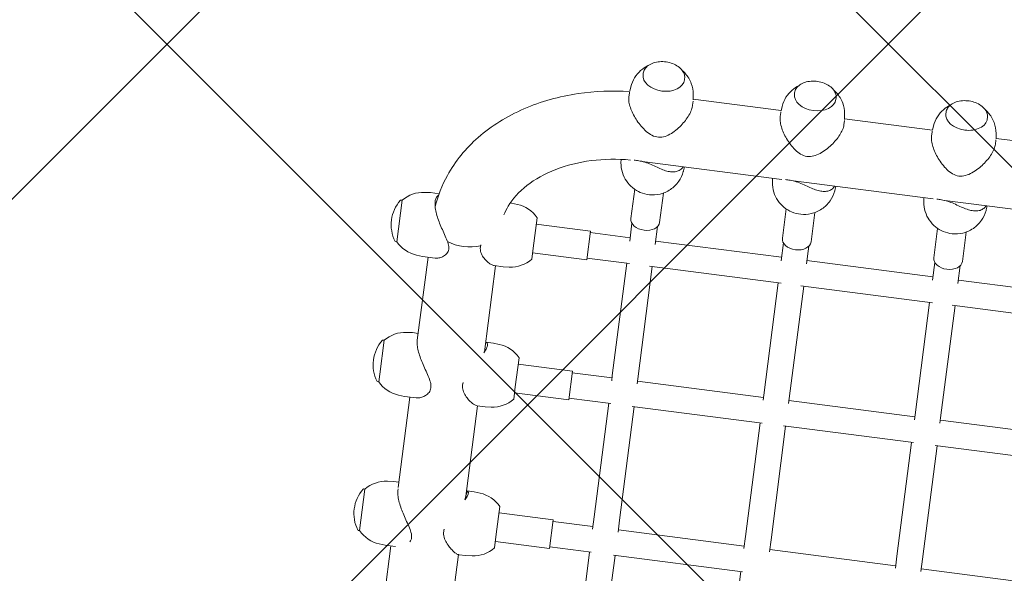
# Model space of a CAD drawing. Header units: metres. Extents: x 5515420 to 5516573, y 5683131 to 5683463.
# Tile 31 of 94: x 5516083.391 to 5516084.004, y 5683296.42 to 5683296.764. Entities that reach past the tile are written whole.
import ezdxf

# ---------------------------------------------------------------- set-up
doc = ezdxf.new("R2010")
doc.units = ezdxf.units.M
doc.layers.get('0').update_dxf_attribs({"linetype": 'CONTINUOUS', "lineweight": 18, "true_color": 0x000000})
doc.layers.add('A-Nawierzchnie', color=41, linetype='CONTINUOUS')
doc.layers.add('A-Plac-Zabaw', color=81, linetype='CONTINUOUS')
doc.layers.get('0').off()

# ---------------------------------------------------------------- blocks, each defined once
blk = doc.blocks.new('A$C615C02F7')
at = {"lineweight": 0}
for p, q in [((1274.941154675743, 307.7746992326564), (1274.941154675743, 307.6853169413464)), ((1277.541154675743, 307.685316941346), (1274.941154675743, 307.685316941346)), ((1277.541154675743, 307.7746992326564), (1277.541154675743, 307.6853169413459)), ((1284.277240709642, 307.7746992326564), (1284.277240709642, 307.6853169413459)), ((1284.757330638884, 307.685316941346), (1284.277240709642, 307.685316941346)), ((1286.877240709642, 307.685316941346), (1284.757330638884, 307.685316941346)), ((1286.877240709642, 307.7746992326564), (1286.877240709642, 307.6853169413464)), ((1293.062632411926, 307.7746992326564), (1293.062632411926, 307.6853169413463)), ((1295.662632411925, 307.685316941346), (1293.062632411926, 307.685316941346)), ((1295.662632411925, 307.7746992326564), (1295.662632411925, 307.6853169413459)), ((1274.274092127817, 306.3617937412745), (1274.241154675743, 305.985316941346)), ((1274.241154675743, 305.3311175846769), (1274.241154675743, 305.985316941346)), ((1278.208217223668, 306.3617937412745), (1278.241154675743, 305.985316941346)), ((1278.241154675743, 305.635316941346), (1278.241154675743, 305.985316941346)), ((1283.610178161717, 306.3617937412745), (1283.577240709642, 305.985316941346)), ((1283.577240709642, 305.248478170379), (1283.577240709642, 305.985316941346)), ((1287.544303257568, 306.3617937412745), (1287.577240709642, 305.985316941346)), ((1287.577240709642, 305.635316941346), (1287.577240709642, 305.985316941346)), ((1292.395569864, 306.3617937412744), (1292.362632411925, 305.9853169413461)), ((1292.362632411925, 305.1865380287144), (1292.362632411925, 305.985316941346)), ((1296.329694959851, 306.3617937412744), (1296.362632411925, 305.9853169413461)), ((1296.362632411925, 305.4573247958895), (1296.362632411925, 305.985316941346)), ((1274.241154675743, 305.6353169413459), (1268.153063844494, 305.6353169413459)), ((1283.577240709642, 305.6353169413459), (1277.901540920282, 305.6353169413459)), ((1292.362632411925, 305.6353169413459), (1287.145852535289, 305.6353169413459)), ((1292.362632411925, 301.4769455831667), (1292.362632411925, 300.9153169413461)), ((1268.004050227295, 301.3953169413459), (1274.243241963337, 301.3953169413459)), ((1274.241154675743, 301.3668652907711), (1274.241154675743, 300.9153169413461)), ((1274.274092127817, 300.5388401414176), (1274.241154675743, 300.9153169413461)), ((1277.735336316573, 301.3953169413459), (1283.577240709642, 301.3953169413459)), ((1278.208217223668, 300.5388401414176), (1278.241154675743, 300.9153169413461)), ((1278.241154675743, 301.3668652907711), (1278.241154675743, 300.9153169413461)), ((1283.577240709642, 301.4173151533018), (1283.577240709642, 300.9153169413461)), ((1283.610178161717, 300.5388401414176), (1283.577240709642, 300.9153169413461)), ((1286.963464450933, 301.3953169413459), (1292.362632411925, 301.3953169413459)), ((1287.544303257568, 300.5388401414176), (1287.577240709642, 300.9153169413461)), ((1287.577240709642, 301.395316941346), (1287.577240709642, 300.9153169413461)), ((1292.395569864, 300.5388401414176), (1292.362632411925, 300.9153169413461)), ((1296.329694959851, 300.5388401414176), (1296.362632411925, 300.9153169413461)), ((1296.362632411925, 300.9846767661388), (1296.362632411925, 300.9153169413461)), ((1274.941154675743, 299.2153169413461), (1275.806744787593, 299.2153169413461)), ((1275.341154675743, 295.8153169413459), (1275.341154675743, 299.2153169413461)), ((1275.806744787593, 299.2153169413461), (1277.541154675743, 299.2153169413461)), ((1277.141154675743, 295.8153169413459), (1277.141154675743, 299.2153169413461)), ((1284.277240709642, 299.215316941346), (1285.048822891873, 299.215316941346)), ((1284.677240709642, 295.8153169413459), (1284.677240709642, 299.215316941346)), ((1285.048822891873, 299.215316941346), (1286.877240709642, 299.215316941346)), ((1286.477240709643, 295.8153169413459), (1286.477240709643, 299.215316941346)), ((1293.062632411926, 299.2153169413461), (1293.743409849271, 299.2153169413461)), ((1293.462632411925, 295.8153169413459), (1293.462632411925, 299.2153169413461)), ((1293.743409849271, 299.2153169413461), (1295.662632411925, 299.2153169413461)), ((1295.262632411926, 295.8153169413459), (1295.262632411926, 299.2153169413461)), ((1275.341154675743, 295.8153169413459), (1277.141154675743, 295.8153169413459)), ((1275.441154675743, 293.2242098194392), (1275.441154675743, 295.815316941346)), ((1277.041154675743, 293.315316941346), (1277.041154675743, 295.815316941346)), ((1284.677240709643, 295.8153169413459), (1286.477240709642, 295.8153169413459)), ((1284.777240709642, 293.1874777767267), (1284.777240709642, 295.815316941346)), ((1286.377240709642, 293.315316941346), (1286.377240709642, 295.815316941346)), ((1293.462632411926, 295.8153169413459), (1295.262632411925, 295.8153169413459)), ((1293.562632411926, 293.1379912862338), (1293.562632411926, 295.815316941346)), ((1295.162632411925, 293.315316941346), (1295.162632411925, 295.815316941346)), ((1299.719442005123, 294.4759983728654), (1299.928278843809, 294.5009050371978)), ((1304.099961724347, 294.515316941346), (1303.838938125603, 294.515316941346)), ((1304.484216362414, 294.4759983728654), (1304.208939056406, 294.5088289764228)), ((1305.416876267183, 293.815316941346), (1305.351094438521, 293.815316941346)), ((1268.321310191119, 293.315316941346), (1275.441154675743, 293.315316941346)), ((1276.889670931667, 293.315316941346), (1277.648160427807, 293.315316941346)), ((1277.648160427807, 293.315316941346), (1284.777240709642, 293.315316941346)), ((1286.197876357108, 293.315316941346), (1286.515137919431, 293.315316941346)), ((1286.515137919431, 293.315316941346), (1293.562632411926, 293.315316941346)), ((1294.951973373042, 293.315316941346), (1296.071154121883, 293.315316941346)), ((1296.350298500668, 293.415316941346), (1298.190310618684, 293.415316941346)), ((1299.970789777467, 293.1858959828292), (1299.970789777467, 284.4081330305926)), ((1268.321310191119, 291.715316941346), (1275.441154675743, 291.715316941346)), ((1275.441154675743, 283.7242098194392), (1275.441154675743, 291.8064240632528)), ((1276.889670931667, 291.715316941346), (1277.648160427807, 291.715316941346)), ((1277.041154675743, 283.815316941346), (1277.041154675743, 291.715316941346)), ((1277.648160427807, 291.715316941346), (1284.777240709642, 291.715316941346)), ((1284.777240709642, 283.6874777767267), (1284.777240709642, 291.8431561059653)), ((1286.197876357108, 291.715316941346), (1286.515137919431, 291.715316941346)), ((1286.377240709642, 283.815316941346), (1286.377240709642, 291.7153169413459)), ((1286.515137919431, 291.715316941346), (1293.562632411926, 291.715316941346)), ((1293.562632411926, 283.6379912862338), (1293.562632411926, 291.8926425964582)), ((1294.951973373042, 291.715316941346), (1296.071154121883, 291.715316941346)), ((1295.162632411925, 283.815316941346), (1295.162632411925, 291.715316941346)), ((1296.350298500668, 291.615316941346), (1298.190310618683, 291.615316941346)), ((1305.416876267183, 291.215316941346), (1305.351094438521, 291.215316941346)), ((1299.719442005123, 290.5546355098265), (1299.970789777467, 290.5246588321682)), ((1304.099961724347, 290.515316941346), (1303.838938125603, 290.515316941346)), ((1304.484216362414, 290.5546355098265), (1304.208939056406, 290.5218049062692)), ((1304.210789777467, 290.5220256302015), (1304.210789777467, 285.0086082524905)), ((1299.719442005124, 284.9759983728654), (1299.970789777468, 285.0059750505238)), ((1304.099961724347, 285.015316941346), (1303.842212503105, 285.015316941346)), ((1304.484216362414, 284.9759983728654), (1304.208939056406, 285.0088289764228)), ((1268.321310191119, 283.815316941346), (1275.441154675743, 283.815316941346)), ((1276.889670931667, 283.815316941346), (1277.648160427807, 283.815316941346)), ((1277.648160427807, 283.815316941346), (1284.777240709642, 283.815316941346)), ((1286.197876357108, 283.815316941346), (1286.515137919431, 283.815316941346)), ((1286.515137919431, 283.815316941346), (1293.562632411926, 283.815316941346)), ((1294.951973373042, 283.815316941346), (1296.071154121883, 283.815316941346)), ((1296.350298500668, 283.915316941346), (1298.190310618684, 283.915316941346)), ((1305.416876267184, 284.315316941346), (1305.351094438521, 284.315316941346)), ((1299.970789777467, 283.685895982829), (1299.970789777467, 274.9081330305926)), ((1276.889670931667, 282.215316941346), (1277.648160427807, 282.215316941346)), ((1277.041154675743, 274.3153169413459), (1277.041154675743, 282.215316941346)), ((1277.648160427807, 282.215316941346), (1284.777240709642, 282.215316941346)), ((1284.777240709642, 274.1874777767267), (1284.777240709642, 282.3431561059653)), ((1286.197876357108, 282.215316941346), (1286.515137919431, 282.215316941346)), ((1286.377240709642, 274.3153169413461), (1286.377240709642, 282.215316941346)), ((1286.515137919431, 282.215316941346), (1293.562632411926, 282.215316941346)), ((1293.562632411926, 274.1379912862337), (1293.562632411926, 282.3926425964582)), ((1294.951973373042, 282.215316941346), (1296.071154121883, 282.215316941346)), ((1295.162632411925, 274.315316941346), (1295.162632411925, 282.2153169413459)), ((1296.350298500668, 282.115316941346), (1298.190310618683, 282.115316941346)), ((1305.416876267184, 281.715316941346), (1305.351094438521, 281.715316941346)), ((1299.719442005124, 281.0546355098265), (1299.970789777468, 281.0246588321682)), ((1304.099961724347, 281.015316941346), (1303.842212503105, 281.015316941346)), ((1304.484216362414, 281.0546355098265), (1304.208939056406, 281.0218049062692)), ((1304.210789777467, 281.0220256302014), (1304.210789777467, 275.5086082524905)), ((1299.719442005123, 275.4759983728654), (1299.970789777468, 275.5059750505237)), ((1304.099961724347, 275.515316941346), (1303.842375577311, 275.515316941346)), ((1304.484216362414, 275.4759983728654), (1304.208939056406, 275.5088289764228)), ((1305.416876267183, 274.8153169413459), (1305.351094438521, 274.8153169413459)), ((1276.889670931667, 274.315316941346), (1277.648160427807, 274.315316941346)), ((1277.648160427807, 274.315316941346), (1284.777240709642, 274.315316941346)), ((1286.197876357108, 274.315316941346), (1286.515137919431, 274.315316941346)), ((1286.515137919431, 274.315316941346), (1293.562632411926, 274.315316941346)), ((1294.951973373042, 274.315316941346), (1296.071154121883, 274.315316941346)), ((1296.350298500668, 274.415316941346), (1298.190310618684, 274.415316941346)), ((1299.970789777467, 274.185895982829), (1299.970789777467, 265.4081330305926)), ((1276.889670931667, 272.715316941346), (1277.648160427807, 272.715316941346)), ((1277.041154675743, 264.815316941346), (1277.041154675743, 272.715316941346)), ((1277.648160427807, 272.715316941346), (1284.777240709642, 272.715316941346)), ((1284.777240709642, 264.6874777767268), (1284.777240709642, 272.8431561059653)), ((1286.197876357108, 272.715316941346), (1286.515137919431, 272.715316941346)), ((1286.377240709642, 264.815316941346), (1286.377240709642, 272.715316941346)), ((1286.515137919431, 272.715316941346), (1293.562632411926, 272.715316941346)), ((1293.562632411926, 264.6379912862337), (1293.562632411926, 272.8926425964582)), ((1294.951973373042, 272.715316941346), (1296.071154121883, 272.715316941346)), ((1295.162632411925, 264.8153169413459), (1295.162632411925, 272.715316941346)), ((1296.350298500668, 272.615316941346), (1298.190310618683, 272.615316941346)), ((1305.416876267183, 272.2153169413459), (1305.351094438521, 272.2153169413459)), ((1299.719442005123, 271.5546355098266), (1299.970789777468, 271.5246588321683)), ((1304.099961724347, 271.515316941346), (1303.842375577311, 271.515316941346)), ((1304.484216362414, 271.5546355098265), (1304.208939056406, 271.5218049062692)), ((1304.210789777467, 271.5220256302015), (1304.210789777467, 266.0086082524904))]:
    blk.add_line(p, q, dxfattribs=at)
for centre, radius, start, end in [((1276.266481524, 306.1874822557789), 1.999999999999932, 131.5033183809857, 174.999999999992), ((1274.961154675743, 307.7746992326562), 0.02000000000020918, 123.9412424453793, 179.9999999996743), ((1276.241154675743, 305.8728169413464), 2.31249999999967, 56.05875755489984, 123.9412424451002), ((1277.521154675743, 307.7746992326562), 0.02000000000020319, 3.256887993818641e-10, 56.0587575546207), ((1276.215827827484, 306.1874822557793), 2.000000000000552, 4.999999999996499, 48.49668161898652), ((1285.602567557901, 306.1874822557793), 2.000000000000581, 131.5033183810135, 175.0000000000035), ((1284.297240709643, 307.7746992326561), 0.02000000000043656, 123.9412424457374, 179.9999999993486), ((1285.577240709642, 305.8728169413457), 2.312500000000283, 56.05875755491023, 123.9412424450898), ((1286.857240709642, 307.7746992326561), 0.02000000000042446, 6.513775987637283e-10, 56.05875755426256), ((1285.551913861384, 306.1874822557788), 2.000000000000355, 5.000000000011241, 48.49668161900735), ((1294.387959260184, 306.1874822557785), 2.000000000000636, 131.5033183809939, 174.9999999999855), ((1293.082632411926, 307.7746992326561), 0.02000000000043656, 123.9412424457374, 179.9999999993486), ((1294.362632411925, 305.8728169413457), 2.312500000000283, 56.05875755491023, 123.9412424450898), ((1295.642632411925, 307.7746992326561), 0.02000000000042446, 6.513775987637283e-10, 56.05875755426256), ((1294.337305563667, 306.1874822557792), 2.000000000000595, 4.999999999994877, 48.49668161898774), ((1276.266481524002, 300.7131516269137), 2.000000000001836, 185.0000000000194, 228.4966816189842), ((1276.215827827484, 300.7131516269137), 2.000000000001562, 311.5033183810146, 354.9999999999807), ((1285.602567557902, 300.7131516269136), 2.000000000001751, 185.0000000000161, 228.4966816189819), ((1285.551913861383, 300.7131516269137), 2.000000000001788, 311.5033183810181, 354.9999999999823), ((1294.387959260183, 300.7131516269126), 1.999999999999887, 184.9999999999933, 228.4966816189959), ((1294.337305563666, 300.7131516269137), 2.000000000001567, 311.5033183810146, 354.9999999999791)]:
    blk.add_arc(centre, radius, start, end, dxfattribs=at)
at = {"lineweight": 0, "extrusion": (0, 0, -1)}
for centre, major_axis, ratio, start_param, end_param in [((1294.731185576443, 303.5153169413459), (1.991740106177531e-13, 2.119999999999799), 0.6770245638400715, -2.080085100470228, -1.056445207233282), ((1294.731185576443, 303.515316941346), (6.616929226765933e-14, 2.120000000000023), 0.6770245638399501, -2.080085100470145, -1.056445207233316), ((1304.099961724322, 292.5153169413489), (4.509766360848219e-11, 1.999999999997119), 0.6770245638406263, -1.533795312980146e-11, 0.0805696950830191), ((1305.351094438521, 292.515316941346), (0, -1.300000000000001), 0.6770245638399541, 7.02073280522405e-14, 3.141592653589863), ((1296.350298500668, 292.5153169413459), (0, -0.8999999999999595), 0.6770245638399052, 1.014105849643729e-13, 3.141592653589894), ((1304.099961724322, 292.5153169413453), (4.504538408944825e-11, -1.999999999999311), 0.6770245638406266, -0.0805696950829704, 1.529837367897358e-11), ((1304.099961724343, 283.0153169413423), (7.168733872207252e-12, 2.000000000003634), 0.6770245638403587, -2.27196039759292e-12, 0.08056969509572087), ((1296.350298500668, 283.0153169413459), (0, -0.8999999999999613), 0.6770245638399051, 1.014105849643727e-13, 3.141592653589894), ((1305.351094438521, 283.015316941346), (0, -1.300000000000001), 0.6770245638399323, 7.020732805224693e-14, 3.141592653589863), ((1304.099961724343, 283.0153169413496), (7.168932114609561e-12, -2.000000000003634), 0.6770245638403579, -0.08056969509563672, 2.356129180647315e-12), ((1304.099961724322, 273.5153169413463), (4.504549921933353e-11, 1.999999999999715), 0.6770245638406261, -1.529976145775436e-11, 0.08056969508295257), ((1305.351094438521, 273.5153169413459), (3.810182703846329e-14, 1.300000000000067), 0.6770245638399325, -1.57079632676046, 2.136069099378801e-13), ((1296.350298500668, 273.5153169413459), (0, -0.8999999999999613), 0.6770245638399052, 1.014105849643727e-13, 3.141592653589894), ((1305.351094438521, 273.515316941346), (3.410605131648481e-13, -1.30000000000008), 0.6770245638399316, 8.145176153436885e-14, 1.570796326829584), ((1304.099961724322, 273.5153169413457), (4.504543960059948e-11, -1.99999999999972), 0.6770245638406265, -0.08056969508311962, 1.513265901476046e-11)]:
    blk.add_ellipse(centre, major_axis=major_axis, ratio=ratio, start_param=start_param, end_param=end_param, dxfattribs=at)
at = {"lineweight": 0}
for points, knots in [([(1277.822241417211, 305.630986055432), (1277.793611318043, 305.6338593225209), (1277.763804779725, 305.635316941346), (1277.643314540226, 305.635316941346), (1277.542071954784, 305.6230302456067), (1277.323446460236, 305.5743205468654), (1277.206075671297, 305.5379210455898), (1276.964464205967, 305.4460916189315), (1276.839951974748, 305.390585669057), (1276.593064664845, 305.2685622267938), (1276.470679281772, 305.2020740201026), (1276.229276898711, 305.0639095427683), (1276.101625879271, 304.98663921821), (1275.848190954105, 304.8307548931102), (1275.722426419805, 304.7520878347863), (1275.477502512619, 304.6081190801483), (1275.358513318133, 304.5428222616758), (1275.128047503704, 304.4465894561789), (1275.016371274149, 304.4160933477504), (1274.807916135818, 304.4160933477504), (1274.720990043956, 304.4431412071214), (1274.645302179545, 304.4864812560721)], [3.202719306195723, 3.202719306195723, 3.202719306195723, 3.202719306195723, 3.341752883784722, 3.341752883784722, 3.745412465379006, 3.745412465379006, 4.14907204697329, 4.14907204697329, 4.552731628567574, 4.552731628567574, 4.956391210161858, 4.956391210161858, 5.388169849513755, 5.388169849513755, 5.819948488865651, 5.819948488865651, 6.251727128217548, 6.251727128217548, 6.683505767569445, 6.683505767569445, 7.09014136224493, 7.09014136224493, 7.09014136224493, 7.09014136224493]), ([(1284.315840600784, 304.4160933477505), (1284.204150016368, 304.4160933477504), (1284.108138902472, 304.4465894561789), (1283.940553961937, 304.5428222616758), (1283.86897621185, 304.6081190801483), (1283.748249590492, 304.7520878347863), (1283.699360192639, 304.8307548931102), (1283.625520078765, 304.98663921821), (1283.600670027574, 305.0639095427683), (1283.580972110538, 305.1734443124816), (1283.5772736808, 305.2114839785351), (1283.577240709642, 305.248478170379)], [0, 0, 0, 0, 0.4317786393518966, 0.4317786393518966, 0.8635572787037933, 0.8635572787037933, 1.29533591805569, 1.29533591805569, 1.727114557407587, 1.727114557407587, 1.957659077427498, 1.957659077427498, 1.957659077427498, 1.957659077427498]), ([(1287.137730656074, 305.6352768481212), (1287.134928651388, 305.6353033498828), (1287.132116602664, 305.635316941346), (1287.044431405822, 305.635316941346), (1286.947602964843, 305.6230302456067), (1286.736747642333, 305.5743205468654), (1286.62273395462, 305.5379210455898), (1286.386608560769, 305.4460916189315), (1286.264233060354, 305.390585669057), (1286.020418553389, 305.2685622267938), (1285.898970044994, 305.2020740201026), (1285.658462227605, 305.0639095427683), (1285.530733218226, 304.98663921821), (1285.275990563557, 304.8307548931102), (1285.149000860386, 304.7520878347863), (1284.900490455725, 304.6081190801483), (1284.779150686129, 304.5428222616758), (1284.542770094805, 304.4465894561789), (1284.4275311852, 304.4160933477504), (1284.315840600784, 304.4160933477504)], [10.01183314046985, 10.01183314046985, 10.01183314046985, 10.01183314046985, 10.02525865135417, 10.02525865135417, 10.42891823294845, 10.42891823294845, 10.83257781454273, 10.83257781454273, 11.23623739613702, 11.23623739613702, 11.6398969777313, 11.6398969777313, 12.0716756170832, 12.0716756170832, 12.5034542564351, 12.5034542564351, 12.93523289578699, 12.93523289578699, 13.36701153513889, 13.36701153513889, 13.36701153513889, 13.36701153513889]), ([(1296.264805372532, 305.4781773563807), (1296.260765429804, 305.4828752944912), (1296.256599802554, 305.4874872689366), (1296.208656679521, 305.5379210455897), (1296.151430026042, 305.5743205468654), (1296.012349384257, 305.6230302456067), (1295.930470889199, 305.635316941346), (1295.74904335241, 305.635316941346), (1295.646793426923, 305.6230302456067), (1295.426407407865, 305.5743205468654), (1295.308283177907, 305.5379210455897), (1295.065456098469, 305.4460916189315), (1294.940479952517, 305.3905856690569), (1294.692946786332, 305.2685622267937), (1294.57037927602, 305.2020740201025), (1294.32884208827, 305.0639095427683), (1294.201249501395, 304.98663921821), (1293.948201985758, 304.8307548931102), (1293.822765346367, 304.7520878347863), (1293.578762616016, 304.6081190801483), (1293.46036411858, 304.5428222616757), (1293.231363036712, 304.4465894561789), (1293.120560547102, 304.4160933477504), (1292.907963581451, 304.4160933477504), (1292.817714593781, 304.4465894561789), (1292.662252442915, 304.5428222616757), (1292.5970469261, 304.6081190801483), (1292.48963833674, 304.7520878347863), (1292.447686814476, 304.8307548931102), (1292.38801459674, 304.98663921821), (1292.37039420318, 305.0639095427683), (1292.363341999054, 305.1524353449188), (1292.362641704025, 305.169536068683), (1292.362632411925, 305.1865380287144)], [2.494704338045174, 2.494704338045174, 2.494704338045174, 2.494704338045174, 2.534433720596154, 2.534433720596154, 2.938093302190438, 2.938093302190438, 3.341752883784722, 3.341752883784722, 3.745412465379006, 3.745412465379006, 4.14907204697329, 4.14907204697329, 4.552731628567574, 4.552731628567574, 4.956391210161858, 4.956391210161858, 5.388169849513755, 5.388169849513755, 5.819948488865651, 5.819948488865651, 6.251727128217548, 6.251727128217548, 6.683505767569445, 6.683505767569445, 7.115284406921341, 7.115284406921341, 7.547063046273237, 7.547063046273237, 7.978841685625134, 7.978841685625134, 8.41062032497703, 8.41062032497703, 8.514130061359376, 8.514130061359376, 8.514130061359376, 8.514130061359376]), ([(1295.517107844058, 305.5942624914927), (1296.214845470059, 305.5212331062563), (1296.90260698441, 305.3504112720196), (1298.497738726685, 304.7217015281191), (1299.370740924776, 304.1727881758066), (1300.97137866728, 302.7595216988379), (1301.686384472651, 301.8766882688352), (1302.860353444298, 299.9057029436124), (1303.319841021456, 298.8170857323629), (1303.930938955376, 296.652149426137), (1304.110648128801, 295.5873596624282), (1304.179120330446, 294.5118963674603)], [0.0768781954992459, 0.0768781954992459, 0.0768781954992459, 0.0768781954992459, 0.2823252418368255, 0.2823252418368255, 0.5762406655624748, 0.5762406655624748, 0.8903999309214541, 0.8903999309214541, 1.204559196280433, 1.204559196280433, 1.48450158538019, 1.48450158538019, 1.48450158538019, 1.48450158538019]), ([(1274.241154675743, 301.3668652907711), (1274.241172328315, 301.3797352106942), (1274.242598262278, 301.3936769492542), (1274.254150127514, 301.4545422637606), (1274.276167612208, 301.5100482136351), (1274.341800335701, 301.6320716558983), (1274.385405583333, 301.6985598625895), (1274.489415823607, 301.8367243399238), (1274.554818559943, 301.9139946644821), (1274.706433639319, 302.0698789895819), (1274.792549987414, 302.1485460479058), (1274.982925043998, 302.2925148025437), (1275.086895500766, 302.3578116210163), (1275.313986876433, 302.4540444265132), (1275.437179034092, 302.4845405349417), (1275.572831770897, 302.4845405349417)], [10.70113948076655, 10.70113948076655, 10.70113948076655, 10.70113948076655, 10.83257781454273, 10.83257781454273, 11.23623739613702, 11.23623739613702, 11.6398969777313, 11.6398969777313, 12.0716756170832, 12.0716756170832, 12.5034542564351, 12.5034542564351, 12.93523289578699, 12.93523289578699, 13.36701153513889, 13.36701153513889, 13.36701153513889, 13.36701153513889]), ([(1283.577240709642, 301.4173151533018), (1283.577257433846, 301.4614771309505), (1283.589024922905, 301.5138478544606), (1283.63391251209, 301.6320716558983), (1283.668387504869, 301.6985598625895), (1283.755101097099, 301.8367243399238), (1283.811769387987, 301.913994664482), (1283.946905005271, 302.0698789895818), (1284.0252742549, 302.1485460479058), (1284.201459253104, 302.2925148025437), (1284.29899043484, 302.3578116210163), (1284.514627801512, 302.4540444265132), (1284.632790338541, 302.4845405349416), (1284.764290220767, 302.4845405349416)], [10.85771661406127, 10.85771661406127, 10.85771661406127, 10.85771661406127, 11.23623739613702, 11.23623739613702, 11.6398969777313, 11.6398969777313, 12.0716756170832, 12.0716756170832, 12.5034542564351, 12.5034542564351, 12.93523289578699, 12.93523289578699, 13.36701153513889, 13.36701153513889, 13.36701153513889, 13.36701153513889]), ([(1292.362632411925, 301.4769455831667), (1292.362665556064, 301.5062606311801), (1292.366456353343, 301.5378443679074), (1292.387110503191, 301.6320716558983), (1292.412246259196, 301.6985598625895), (1292.481137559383, 301.8367243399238), (1292.528727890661, 301.913994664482), (1292.646564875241, 302.0698789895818), (1292.716711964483, 302.1485460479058), (1292.877638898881, 302.2925148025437), (1292.96813958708, 302.3578116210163), (1293.171015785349, 302.4540444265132), (1293.28343241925, 302.4845405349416), (1293.409982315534, 302.4845405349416)], [11.0164799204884, 11.0164799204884, 11.0164799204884, 11.0164799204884, 11.23623739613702, 11.23623739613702, 11.6398969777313, 11.6398969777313, 12.0716756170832, 12.0716756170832, 12.5034542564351, 12.5034542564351, 12.93523289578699, 12.93523289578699, 13.36701153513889, 13.36701153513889, 13.36701153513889, 13.36701153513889]), ([(1277.675596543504, 301.4256898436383), (1277.686776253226, 301.41986993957), (1277.697843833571, 301.4141786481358), (1277.799315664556, 301.3627128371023), (1277.881629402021, 301.3263133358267), (1278.022593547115, 301.2776036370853), (1278.081223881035, 301.2653169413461), (1278.171148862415, 301.2653169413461), (1278.203782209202, 301.2776036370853), (1278.239153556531, 301.3239110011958), (1278.244544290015, 301.3556492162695), (1278.239067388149, 301.3953169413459)], [2.485631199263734, 2.485631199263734, 2.485631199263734, 2.485631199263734, 2.534433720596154, 2.534433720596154, 2.938093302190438, 2.938093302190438, 3.341752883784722, 3.341752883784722, 3.745412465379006, 3.745412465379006, 4.109255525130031, 4.109255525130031, 4.109255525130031, 4.109255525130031]), ([(1286.898907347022, 301.4256898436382), (1286.910948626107, 301.41986993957), (1286.922890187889, 301.4141786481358), (1287.032581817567, 301.3627128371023), (1287.123110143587, 301.3263133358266), (1287.281764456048, 301.2776036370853), (1287.349871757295, 301.265316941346), (1287.459256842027, 301.265316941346), (1287.502163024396, 301.2776036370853), (1287.557371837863, 301.3239110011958), (1287.572297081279, 301.3556492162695), (1287.576204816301, 301.3953169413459)], [2.485631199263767, 2.485631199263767, 2.485631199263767, 2.485631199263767, 2.534433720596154, 2.534433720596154, 2.938093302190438, 2.938093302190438, 3.341752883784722, 3.341752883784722, 3.745412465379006, 3.745412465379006, 4.10925552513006, 4.10925552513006, 4.10925552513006, 4.10925552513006]), ([(1295.570077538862, 301.2881303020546), (1295.762181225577, 301.2388299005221), (1295.95537062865, 301.1720558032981), (1296.626851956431, 300.8756030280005), (1297.110270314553, 300.5483451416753), (1298.015284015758, 299.6549126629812), (1298.435895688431, 299.0942011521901), (1299.133957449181, 297.8069808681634), (1299.416237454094, 297.0893138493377), (1299.816634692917, 295.5538554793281), (1299.935310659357, 294.7369400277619), (1299.963945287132, 293.9114085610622), (1299.963986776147, 293.9102069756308), (1299.96402807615, 293.9090053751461)], [6.469859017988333, 6.469859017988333, 6.469859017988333, 6.469859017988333, 6.597344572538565, 6.597344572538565, 6.911503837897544, 6.911503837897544, 7.218941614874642, 7.218941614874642, 7.513461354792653, 7.513461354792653, 7.806885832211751, 7.806885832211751, 7.807313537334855, 7.807313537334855, 7.807313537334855, 7.807313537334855]), ([(1299.719442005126, 294.4759983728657), (1299.508849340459, 294.4508823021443), (1299.307812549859, 294.3916962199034), (1298.938655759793, 294.2236952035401), (1298.775284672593, 294.1120081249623), (1298.483034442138, 293.8545837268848), (1298.365172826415, 293.706877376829), (1298.162796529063, 293.3855269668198), (1298.092524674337, 293.2137336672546), (1297.989036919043, 292.8474505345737), (1297.967625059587, 292.6556903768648), (1297.978323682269, 292.2538531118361), (1298.014631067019, 292.0427107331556), (1298.174926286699, 291.620885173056), (1298.28756747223, 291.4112673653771), (1298.615222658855, 291.0448685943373), (1298.80084351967, 290.8878780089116), (1299.22686858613, 290.6666392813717), (1299.447793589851, 290.5918205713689), (1299.694970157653, 290.5576697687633), (1299.70719189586, 290.5560965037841), (1299.719442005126, 290.5546355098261)], [0.08056969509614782, 0.08056969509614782, 0.08056969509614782, 0.08056969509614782, 0.2988802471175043, 0.2988802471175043, 0.5377293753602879, 0.5377293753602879, 0.8215444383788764, 0.8215444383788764, 1.175449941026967, 1.175449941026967, 1.610101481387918, 1.610101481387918, 2.082262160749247, 2.082262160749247, 2.49357615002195, 2.49357615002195, 2.803506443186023, 2.803506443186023, 3.04832390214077, 3.04832390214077, 3.061022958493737, 3.061022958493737, 3.061022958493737, 3.061022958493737]), ([(1303.838938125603, 294.515316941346), (1303.808366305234, 294.5152931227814), (1303.776768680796, 294.5135474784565), (1303.653417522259, 294.5003124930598), (1303.55284249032, 294.4766638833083), (1303.339678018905, 294.4024506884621), (1303.227098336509, 294.3519099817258), (1302.999359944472, 294.2291544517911), (1302.883946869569, 294.1568226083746), (1302.659735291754, 293.9981087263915), (1302.550944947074, 293.9117289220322), (1302.342200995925, 293.7288215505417), (1302.235082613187, 293.6248630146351), (1302.033902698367, 293.4033205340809), (1301.939757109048, 293.2858122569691), (1301.777066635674, 293.0411957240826), (1301.708469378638, 292.9143659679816), (1301.613585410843, 292.6508204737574), (1301.587524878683, 292.5139637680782), (1301.601644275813, 292.2268678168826), (1301.641057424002, 292.0922198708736), (1301.761475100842, 291.8365771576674), (1301.842266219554, 291.715463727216), (1302.028295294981, 291.4855261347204), (1302.133557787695, 291.3769894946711), (1302.355506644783, 291.176227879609), (1302.472269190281, 291.0840873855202), (1302.69778556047, 290.9259537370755), (1302.814399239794, 290.8532582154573), (1303.052728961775, 290.7249016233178), (1303.174436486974, 290.6692456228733), (1303.412504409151, 290.5819662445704), (1303.529128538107, 290.5502694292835), (1303.708608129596, 290.5210491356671), (1303.775771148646, 290.515368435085), (1303.838938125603, 290.515316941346)], [3.19738428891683, 3.19738428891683, 3.19738428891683, 3.19738428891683, 3.341752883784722, 3.341752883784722, 3.745412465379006, 3.745412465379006, 4.14907204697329, 4.14907204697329, 4.552731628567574, 4.552731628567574, 4.956391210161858, 4.956391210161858, 5.388169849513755, 5.388169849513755, 5.819948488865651, 5.819948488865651, 6.251727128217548, 6.251727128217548, 6.683505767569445, 6.683505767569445, 7.115284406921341, 7.115284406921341, 7.547063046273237, 7.547063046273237, 7.978841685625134, 7.978841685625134, 8.41062032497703, 8.41062032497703, 8.814279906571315, 8.814279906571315, 9.217939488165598, 9.217939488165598, 9.621599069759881, 9.621599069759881, 9.880890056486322, 9.880890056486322, 9.880890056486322, 9.880890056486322]), ([(1304.484216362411, 294.4759983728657), (1304.694809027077, 294.4508823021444), (1304.895845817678, 294.3916962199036), (1305.265002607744, 294.2236952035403), (1305.428373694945, 294.1120081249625), (1305.706464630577, 293.8670557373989), (1305.817140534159, 293.732979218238), (1305.903772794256, 293.6022185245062)], [0.08056969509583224, 0.08056969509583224, 0.08056969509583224, 0.08056969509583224, 0.2988802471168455, 0.2988802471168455, 0.5377293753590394, 0.5377293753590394, 0.7962217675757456, 0.7962217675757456, 0.7962217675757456, 0.7962217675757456]), ([(1299.946384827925, 293.0087156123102), (1299.970423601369, 293.1481933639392), (1299.980714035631, 293.2763360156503), (1299.988467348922, 293.4959065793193), (1299.988042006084, 293.5899865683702), (1299.987872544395, 293.6783784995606)], [0, 0, 0, 0, 0.4317786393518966, 0.4317786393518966, 0.7940899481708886, 0.7940899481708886, 0.7940899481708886, 0.7940899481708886]), ([(1305.416876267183, 293.815316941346), (1305.510770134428, 293.815316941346), (1305.604609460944, 293.7932999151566), (1305.783177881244, 293.7075509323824), (1305.867797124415, 293.6434849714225), (1306.01961056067, 293.4794118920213), (1306.086600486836, 293.3790290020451), (1306.195753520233, 293.1523415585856), (1306.237822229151, 293.0259870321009), (1306.292741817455, 292.760303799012), (1306.305582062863, 292.6210190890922), (1306.300782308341, 292.3435578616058), (1306.283148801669, 292.2054287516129), (1306.219110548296, 291.9441703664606), (1306.172711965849, 291.821086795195), (1306.055614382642, 291.6024422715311), (1305.984935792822, 291.5069028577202), (1305.826341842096, 291.3535288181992), (1305.738491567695, 291.295564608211), (1305.571697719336, 291.2302414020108), (1305.494297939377, 291.215316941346), (1305.416876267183, 291.215316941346)], [0, 0, 0, 0, 0.3143303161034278, 0.3143303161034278, 0.6316842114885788, 0.6316842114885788, 0.9525798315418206, 0.9525798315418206, 1.274463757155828, 1.274463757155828, 1.596342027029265, 1.596342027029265, 1.918162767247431, 1.918162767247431, 2.240057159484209, 2.240057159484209, 2.561891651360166, 2.561891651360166, 2.882406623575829, 2.882406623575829, 3.141592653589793, 3.141592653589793, 3.141592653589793, 3.141592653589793]), ([(1299.970789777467, 290.6008612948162), (1299.905379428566, 290.6315001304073), (1299.846513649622, 290.6704014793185), (1299.730841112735, 290.7764904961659), (1299.679192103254, 290.8485257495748), (1299.603728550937, 291.010964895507), (1299.579788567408, 291.1015355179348), (1299.556174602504, 291.2926852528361), (1299.556465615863, 291.3932656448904), (1299.574531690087, 291.6011292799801), (1299.5943081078, 291.7165192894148), (1299.650298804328, 291.9570643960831), (1299.686498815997, 292.0821566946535), (1299.765724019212, 292.3376973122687), (1299.808657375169, 292.4678860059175), (1299.887169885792, 292.7335742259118), (1299.922346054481, 292.8692378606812), (1299.946384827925, 293.0087156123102)], [10.1135148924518, 10.1135148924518, 10.1135148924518, 10.1135148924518, 10.42891823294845, 10.42891823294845, 10.83257781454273, 10.83257781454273, 11.23623739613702, 11.23623739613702, 11.6398969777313, 11.6398969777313, 12.0716756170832, 12.0716756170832, 12.5034542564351, 12.5034542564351, 12.93523289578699, 12.93523289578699, 13.36701153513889, 13.36701153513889, 13.36701153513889, 13.36701153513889]), ([(1305.903772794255, 291.4284153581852), (1305.854102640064, 291.3534443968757), (1305.796562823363, 291.2776056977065), (1305.588435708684, 291.0448685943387), (1305.402814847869, 290.8878780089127), (1304.976789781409, 290.6666392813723), (1304.755864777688, 290.5918205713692), (1304.508688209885, 290.5576697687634), (1304.496466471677, 290.5560965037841), (1304.484216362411, 290.5546355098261)], [2.345370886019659, 2.345370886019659, 2.345370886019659, 2.345370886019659, 2.493576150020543, 2.493576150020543, 2.803506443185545, 2.803506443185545, 3.048323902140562, 3.048323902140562, 3.061022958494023, 3.061022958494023, 3.061022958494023, 3.061022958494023]), ([(1299.719442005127, 284.9759983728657), (1299.50884934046, 284.9508823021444), (1299.30781254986, 284.8916962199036), (1298.938655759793, 284.7236952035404), (1298.775284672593, 284.6120081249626), (1298.483034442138, 284.3545837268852), (1298.365172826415, 284.2068773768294), (1298.162796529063, 283.8855269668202), (1298.092524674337, 283.7137336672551), (1297.989036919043, 283.3474505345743), (1297.967625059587, 283.1556903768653), (1297.978323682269, 282.7538531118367), (1298.014631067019, 282.5427107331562), (1298.174926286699, 282.1208851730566), (1298.28756747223, 281.9112673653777), (1298.615222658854, 281.5448685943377), (1298.800843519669, 281.3878780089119), (1299.226868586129, 281.1666392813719), (1299.44779358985, 281.0918205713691), (1299.694970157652, 281.0576697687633), (1299.707191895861, 281.0560965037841), (1299.719442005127, 281.0546355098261)], [0.0805696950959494, 0.0805696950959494, 0.0805696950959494, 0.0805696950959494, 0.2988802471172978, 0.2988802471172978, 0.5377293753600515, 0.5377293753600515, 0.8215444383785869, 0.8215444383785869, 1.175449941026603, 1.175449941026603, 1.610101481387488, 1.610101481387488, 2.082262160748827, 2.082262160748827, 2.493576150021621, 2.493576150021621, 2.803506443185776, 2.803506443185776, 3.048323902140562, 3.048323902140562, 3.061022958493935, 3.061022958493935, 3.061022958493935, 3.061022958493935]), ([(1303.842212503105, 285.015316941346), (1303.756744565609, 285.0152897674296), (1303.662564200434, 285.0035726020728), (1303.45413411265, 284.9547312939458), (1303.338871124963, 284.9155625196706), (1303.104427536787, 284.8141468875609), (1302.984986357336, 284.7518093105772), (1302.751822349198, 284.6112214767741), (1302.638107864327, 284.5329751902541), (1302.418860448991, 284.3647259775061), (1302.30573094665, 284.2677180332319), (1302.0916605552, 284.0583002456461), (1301.99064030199, 283.9459716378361), (1301.813565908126, 283.7096984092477), (1301.737476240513, 283.5860384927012), (1301.626950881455, 283.3266538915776), (1301.592733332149, 283.1908014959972), (1301.589656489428, 282.9029849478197), (1301.620964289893, 282.7666512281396), (1301.725925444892, 282.5055444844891), (1301.799357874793, 282.3806388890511), (1301.971346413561, 282.1411668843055), (1302.069944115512, 282.0268832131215), (1302.279488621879, 281.8129369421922), (1302.390516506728, 281.7133536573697), (1302.606108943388, 281.5397058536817), (1302.71811859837, 281.4584775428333), (1302.948206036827, 281.3112743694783), (1303.066275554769, 281.2453028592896), (1303.298468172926, 281.1361564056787), (1303.412849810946, 281.0928812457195), (1303.628577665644, 281.0336360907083), (1303.72991319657, 281.0176905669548), (1303.828115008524, 281.0154002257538), (1303.835186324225, 281.0153182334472), (1303.842212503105, 281.015316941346)], [3.373294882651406, 3.373294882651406, 3.373294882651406, 3.373294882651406, 3.745412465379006, 3.745412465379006, 4.14907204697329, 4.14907204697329, 4.552731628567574, 4.552731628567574, 4.956391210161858, 4.956391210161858, 5.388169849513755, 5.388169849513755, 5.819948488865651, 5.819948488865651, 6.251727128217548, 6.251727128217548, 6.683505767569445, 6.683505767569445, 7.115284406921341, 7.115284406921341, 7.547063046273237, 7.547063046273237, 7.978841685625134, 7.978841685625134, 8.41062032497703, 8.41062032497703, 8.814279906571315, 8.814279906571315, 9.217939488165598, 9.217939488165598, 9.621599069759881, 9.621599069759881, 10.02525865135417, 10.02525865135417, 10.05680065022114, 10.05680065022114, 10.05680065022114, 10.05680065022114]), ([(1304.484216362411, 284.9759983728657), (1304.694809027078, 284.9508823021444), (1304.895845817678, 284.8916962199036), (1305.265002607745, 284.7236952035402), (1305.428373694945, 284.6120081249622), (1305.706464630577, 284.3670557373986), (1305.817140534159, 284.2329792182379), (1305.903772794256, 284.102218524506)], [0.08056969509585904, 0.08056969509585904, 0.08056969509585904, 0.08056969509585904, 0.2988802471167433, 0.2988802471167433, 0.5377293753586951, 0.5377293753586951, 0.7962217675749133, 0.7962217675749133, 0.7962217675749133, 0.7962217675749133]), ([(1299.946384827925, 283.5087156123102), (1299.970423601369, 283.6481933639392), (1299.980714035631, 283.7763360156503), (1299.988573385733, 283.9989094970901), (1299.988012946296, 284.095621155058), (1299.987862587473, 284.1863158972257)], [0, 0, 0, 0, 0.4317786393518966, 0.4317786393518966, 0.8049501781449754, 0.8049501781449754, 0.8049501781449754, 0.8049501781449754]), ([(1305.416876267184, 284.315316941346), (1305.510770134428, 284.315316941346), (1305.604609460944, 284.2932999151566), (1305.783177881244, 284.2075509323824), (1305.867797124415, 284.1434849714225), (1306.019610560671, 283.9794118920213), (1306.086600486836, 283.8790290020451), (1306.195753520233, 283.6523415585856), (1306.237822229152, 283.5259870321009), (1306.292741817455, 283.260303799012), (1306.305582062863, 283.1210190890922), (1306.300782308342, 282.8435578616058), (1306.283148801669, 282.7054287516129), (1306.219110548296, 282.4441703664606), (1306.17271196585, 282.321086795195), (1306.055614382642, 282.1024422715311), (1305.984935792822, 282.0069028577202), (1305.826341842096, 281.8535288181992), (1305.738491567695, 281.795564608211), (1305.571697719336, 281.7302414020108), (1305.494297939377, 281.715316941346), (1305.416876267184, 281.715316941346)], [0, 0, 0, 0, 0.3143303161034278, 0.3143303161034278, 0.6316842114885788, 0.6316842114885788, 0.9525798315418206, 0.9525798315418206, 1.274463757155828, 1.274463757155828, 1.596342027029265, 1.596342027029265, 1.918162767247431, 1.918162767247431, 2.240057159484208, 2.240057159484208, 2.561891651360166, 2.561891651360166, 2.882406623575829, 2.882406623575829, 3.141592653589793, 3.141592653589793, 3.141592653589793, 3.141592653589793]), ([(1299.970789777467, 281.1008612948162), (1299.905379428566, 281.1315001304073), (1299.846513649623, 281.1704014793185), (1299.730841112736, 281.2764904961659), (1299.679192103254, 281.3485257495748), (1299.603728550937, 281.510964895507), (1299.579788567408, 281.6015355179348), (1299.556174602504, 281.7926852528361), (1299.556465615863, 281.8932656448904), (1299.574531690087, 282.1011292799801), (1299.5943081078, 282.2165192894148), (1299.650298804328, 282.4570643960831), (1299.686498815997, 282.5821566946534), (1299.765724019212, 282.8376973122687), (1299.808657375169, 282.9678860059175), (1299.887169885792, 283.2335742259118), (1299.922346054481, 283.3692378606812), (1299.946384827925, 283.5087156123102)], [10.1135148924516, 10.1135148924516, 10.1135148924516, 10.1135148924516, 10.42891823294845, 10.42891823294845, 10.83257781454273, 10.83257781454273, 11.23623739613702, 11.23623739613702, 11.6398969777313, 11.6398969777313, 12.0716756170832, 12.0716756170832, 12.5034542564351, 12.5034542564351, 12.93523289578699, 12.93523289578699, 13.36701153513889, 13.36701153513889, 13.36701153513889, 13.36701153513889]), ([(1305.903772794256, 281.9284153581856), (1305.854102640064, 281.8534443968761), (1305.796562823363, 281.7776056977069), (1305.588435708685, 281.5448685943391), (1305.40281484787, 281.3878780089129), (1304.976789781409, 281.1666392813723), (1304.755864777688, 281.0918205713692), (1304.508688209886, 281.0576697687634), (1304.496466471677, 281.0560965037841), (1304.484216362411, 281.0546355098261)], [2.345370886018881, 2.345370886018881, 2.345370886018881, 2.345370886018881, 2.493576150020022, 2.493576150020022, 2.80350644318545, 2.80350644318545, 3.048323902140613, 3.048323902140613, 3.061022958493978, 3.061022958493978, 3.061022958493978, 3.061022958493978]), ([(1299.719442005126, 275.4759983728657), (1299.508849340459, 275.4508823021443), (1299.307812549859, 275.3916962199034), (1298.938655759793, 275.2236952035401), (1298.775284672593, 275.1120081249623), (1298.483034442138, 274.8545837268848), (1298.365172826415, 274.706877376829), (1298.162796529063, 274.3855269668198), (1298.092524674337, 274.2137336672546), (1297.989036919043, 273.8474505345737), (1297.967625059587, 273.6556903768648), (1297.978323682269, 273.2538531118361), (1298.014631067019, 273.0427107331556), (1298.174926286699, 272.620885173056), (1298.28756747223, 272.4112673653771), (1298.615222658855, 272.0448685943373), (1298.80084351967, 271.8878780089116), (1299.22686858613, 271.6666392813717), (1299.447793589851, 271.5918205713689), (1299.694970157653, 271.5576697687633), (1299.70719189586, 271.5560965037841), (1299.719442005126, 271.5546355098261)], [0.08056969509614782, 0.08056969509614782, 0.08056969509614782, 0.08056969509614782, 0.2988802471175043, 0.2988802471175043, 0.5377293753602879, 0.5377293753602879, 0.8215444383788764, 0.8215444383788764, 1.175449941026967, 1.175449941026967, 1.610101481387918, 1.610101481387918, 2.082262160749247, 2.082262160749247, 2.49357615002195, 2.49357615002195, 2.803506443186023, 2.803506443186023, 3.04832390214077, 3.04832390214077, 3.061022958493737, 3.061022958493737, 3.061022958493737, 3.061022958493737]), ([(1303.842375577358, 275.515316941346), (1303.751279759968, 275.5153169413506), (1303.649785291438, 275.5015256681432), (1303.433446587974, 275.4464826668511), (1303.318613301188, 275.4052555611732), (1303.085274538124, 275.2999613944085), (1302.966509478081, 275.235798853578), (1302.734866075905, 275.0918854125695), (1302.621996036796, 275.0121381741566), (1302.404561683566, 274.8411683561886), (1302.292476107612, 274.7428604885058), (1302.080656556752, 274.5311520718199), (1301.980842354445, 274.4178318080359), (1301.806302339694, 274.1799295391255), (1301.731537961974, 274.0556312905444), (1301.623790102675, 273.7953531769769), (1301.591026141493, 273.659243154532), (1301.59102614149, 273.5153169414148)], [10.02525865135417, 10.02525865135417, 10.02525865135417, 10.02525865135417, 10.42891823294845, 10.42891823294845, 10.83257781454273, 10.83257781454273, 11.23623739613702, 11.23623739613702, 11.6398969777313, 11.6398969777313, 12.0716756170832, 12.0716756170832, 12.5034542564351, 12.5034542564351, 12.93523289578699, 12.93523289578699, 13.36701153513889, 13.36701153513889, 13.36701153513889, 13.36701153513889]), ([(1304.484216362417, 275.475998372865), (1304.694809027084, 275.450882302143), (1304.895845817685, 275.3916962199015), (1305.265002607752, 275.2236952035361), (1305.428373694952, 275.1120081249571), (1305.70646463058, 274.8670557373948), (1305.81714053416, 274.7329792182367), (1305.903772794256, 274.6022185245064)], [0.08056969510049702, 0.08056969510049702, 0.08056969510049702, 0.08056969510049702, 0.2988802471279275, 0.2988802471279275, 0.5377293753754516, 0.5377293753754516, 0.7962217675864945, 0.7962217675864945, 0.7962217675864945, 0.7962217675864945]), ([(1299.946384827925, 274.0087156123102), (1299.970423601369, 274.1481933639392), (1299.980714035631, 274.2763360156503), (1299.988573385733, 274.4989094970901), (1299.988012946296, 274.595621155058), (1299.987862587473, 274.6863158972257)], [0, 0, 0, 0, 0.4317786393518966, 0.4317786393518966, 0.8049501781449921, 0.8049501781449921, 0.8049501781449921, 0.8049501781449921]), ([(1305.416876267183, 274.8153169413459), (1305.510770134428, 274.8153169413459), (1305.604609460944, 274.7932999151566), (1305.783177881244, 274.7075509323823), (1305.867797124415, 274.6434849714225), (1306.01961056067, 274.4794118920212), (1306.086600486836, 274.3790290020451), (1306.195753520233, 274.1523415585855), (1306.237822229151, 274.0259870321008), (1306.292741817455, 273.7603037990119), (1306.305582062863, 273.6210190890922), (1306.300782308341, 273.3435578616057), (1306.283148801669, 273.2054287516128), (1306.219110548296, 272.9441703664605), (1306.172711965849, 272.821086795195), (1306.055614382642, 272.6024422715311), (1305.984935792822, 272.5069028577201), (1305.826341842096, 272.3535288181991), (1305.738491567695, 272.2955646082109), (1305.571697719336, 272.2302414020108), (1305.494297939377, 272.2153169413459), (1305.416876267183, 272.2153169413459)], [0, 0, 0, 0, 0.3143303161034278, 0.3143303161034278, 0.6316842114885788, 0.6316842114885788, 0.9525798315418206, 0.9525798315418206, 1.274463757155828, 1.274463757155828, 1.596342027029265, 1.596342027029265, 1.918162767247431, 1.918162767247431, 2.240057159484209, 2.240057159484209, 2.561891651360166, 2.561891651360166, 2.882406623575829, 2.882406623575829, 3.141592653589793, 3.141592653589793, 3.141592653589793, 3.141592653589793]), ([(1299.970789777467, 271.6008612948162), (1299.905379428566, 271.6315001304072), (1299.846513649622, 271.6704014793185), (1299.730841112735, 271.7764904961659), (1299.679192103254, 271.8485257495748), (1299.603728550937, 272.010964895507), (1299.579788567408, 272.1015355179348), (1299.556174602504, 272.2926852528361), (1299.556465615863, 272.3932656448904), (1299.574531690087, 272.6011292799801), (1299.5943081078, 272.7165192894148), (1299.650298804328, 272.9570643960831), (1299.686498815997, 273.0821566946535), (1299.765724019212, 273.3376973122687), (1299.808657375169, 273.4678860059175), (1299.887169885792, 273.7335742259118), (1299.922346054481, 273.8692378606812), (1299.946384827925, 274.0087156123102)], [10.11351489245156, 10.11351489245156, 10.11351489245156, 10.11351489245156, 10.42891823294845, 10.42891823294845, 10.83257781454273, 10.83257781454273, 11.23623739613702, 11.23623739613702, 11.6398969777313, 11.6398969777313, 12.0716756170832, 12.0716756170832, 12.5034542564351, 12.5034542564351, 12.93523289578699, 12.93523289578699, 13.36701153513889, 13.36701153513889, 13.36701153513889, 13.36701153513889]), ([(1301.59102614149, 273.5153169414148), (1301.591026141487, 273.3713907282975), (1301.623790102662, 273.2352807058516), (1301.731537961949, 272.9750025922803), (1301.806302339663, 272.8507043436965), (1301.980842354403, 272.6128020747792), (1302.080656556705, 272.4994818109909), (1302.292476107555, 272.2877733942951), (1302.404561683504, 272.1894655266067), (1302.621996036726, 272.0184957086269), (1302.734866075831, 271.9387484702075), (1302.966509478, 271.7948350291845), (1303.085274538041, 271.7306724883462), (1303.3186133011, 271.6253783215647), (1303.433446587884, 271.5841512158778), (1303.649785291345, 271.5291082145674), (1303.751279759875, 271.5153169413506), (1303.842375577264, 271.515316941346)], [0, 0, 0, 0, 0.4317786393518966, 0.4317786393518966, 0.8635572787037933, 0.8635572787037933, 1.29533591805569, 1.29533591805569, 1.727114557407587, 1.727114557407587, 2.13077413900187, 2.13077413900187, 2.534433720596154, 2.534433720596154, 2.938093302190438, 2.938093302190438, 3.341752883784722, 3.341752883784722, 3.341752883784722, 3.341752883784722]), ([(1305.903772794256, 272.4284153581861), (1305.854102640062, 272.3534443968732), (1305.796562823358, 272.2776056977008), (1305.588435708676, 272.0448685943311), (1305.402814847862, 271.8878780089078), (1304.976789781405, 271.6666392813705), (1304.755864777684, 271.5918205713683), (1304.508688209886, 271.5576697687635), (1304.496466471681, 271.5560965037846), (1304.484216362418, 271.5546355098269)], [2.345370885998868, 2.345370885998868, 2.345370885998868, 2.345370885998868, 2.493576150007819, 2.493576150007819, 2.803506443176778, 2.803506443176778, 3.048323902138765, 3.048323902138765, 3.061022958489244, 3.061022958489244, 3.061022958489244, 3.061022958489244])]:
    blk.add_open_spline(points, degree=3, knots=knots, dxfattribs=at)
for points in [[(1275.572831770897, 302.4845405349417), (1275.695195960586, 302.4845405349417), (1275.815710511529, 302.459726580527), (1275.934864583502, 302.419551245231)], [(1284.764290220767, 302.4845405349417), (1284.882908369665, 302.4845405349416), (1285.000757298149, 302.4597265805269), (1285.118116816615, 302.419551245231)], [(1293.409982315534, 302.4845405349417), (1293.519532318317, 302.4845405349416), (1293.629373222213, 302.4616874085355), (1293.73956814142, 302.4243378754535)]]:
    blk.add_open_spline(points, degree=3, dxfattribs=at)

msp = doc.modelspace()

# ---------------------------------------------------------------- hatches: boundary and pattern name
at = {"layer": 'A-Nawierzchnie', "linetype": 'ByBlock', "true_color": 0xb7e0ab, "transparency": 33554687}
h = msp.add_hatch(dxfattribs=at)
h.set_pattern_fill('ANSI37', color=9, scale=0.1, style=0)
h.set_pattern_definition([(45, (615.2743167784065, 129.3192508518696), (-0.2245064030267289, 0.2245064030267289), []), (135, (615.2743167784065, 129.3192508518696), (-0.2245064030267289, -0.2245064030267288), [])])
h.paths.add_polyline_path([(5516099.6639383, 5683319.509563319), (5516093.18050492, 5683320.492467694, 0.02400827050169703), (5516090.889116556, 5683320.728043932), (5516071.666547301, 5683321.775596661, -0.02484724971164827), (5516069.295594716, 5683322.023371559), (5516062.302756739, 5683323.108692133, -0.3638266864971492), (5516061.032989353, 5683324.559218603), (5516063.231110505, 5683324.230619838), (5516064.490548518, 5683332.646905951), (5516062.29494606, 5683332.975128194), (5516065.4430103, 5683353.379441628, 0.414213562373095), (5516062.9339508, 5683356.800643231), (5516050.08979864, 5683358.776220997, 0.4141947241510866), (5516046.668626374, 5683356.267352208), (5516042.257273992, 5683327.598946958, 0.4142317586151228), (5516044.766305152, 5683324.177561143), (5516053.343595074, 5683322.858275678, -0.02007901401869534), (5516053.579985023, 5683322.812134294), (5516052.668604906, 5683316.935679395), (5516054.150876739, 5683316.705803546), (5516053.920999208, 5683315.223525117), (5516046.954293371, 5683316.304038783), (5516046.53358273, 5683313.591470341), (5516044.962368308, 5683313.835160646), (5516043.961552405, 5683307.382313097), (5516045.532766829, 5683307.138622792), (5516044.092847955, 5683297.854620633), (5516044.241075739, 5683297.831630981), (5516044.011179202, 5683296.349353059), (5516069.871986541, 5683292.33842502), (5516070.101883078, 5683293.820702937), (5516070.250110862, 5683293.797713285), (5516071.690029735, 5683303.081715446), (5516073.26124416, 5683302.838025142), (5516074.262060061, 5683309.290872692), (5516072.690845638, 5683309.534562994), (5516073.111556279, 5683312.247131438), (5516066.144886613, 5683313.327639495), (5516066.374772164, 5683314.809910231), (5516068.140582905, 5683314.536067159), (5516068.712784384, 5683314.452779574), (5516069.444190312, 5683314.361830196), (5516070.42180041, 5683314.267207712), (5516071.256411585, 5683314.210627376), (5516075.58645081, 5683313.974792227), (5516074.85022779, 5683300.465115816), (5516082.256583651, 5683299.380121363), (5516080.796957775, 5683289.416467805), (5516090.875183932, 5683287.94005766), (5516092.610210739, 5683299.78364581), (5516076.426464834, 5683302.154484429), (5516076.852947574, 5683309.980433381), (5516087.948828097, 5683309.370979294), (5516088.305421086, 5683315.861425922), (5516090.617040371, 5683315.735451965, -0.02400827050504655), (5516092.431056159, 5683315.548954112), (5516098.599416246, 5683314.613815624), (5516098.31852322, 5683313.306826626), (5516091.99430035, 5683314.28274265), (5516090.39067605, 5683303.90295513), (5516099.094000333, 5683302.561238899), (5516096.496908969, 5683285.74680292), (5516069.794551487, 5683289.86845434), (5516048.342630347, 5683290.09877717), (5516034.965910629, 5683291.963955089), (5516037.042734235, 5683305.715577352), (5516039.999341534, 5683324.308768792), (5516043.122031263, 5683343.075807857), (5516045.796543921, 5683360.442185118), (5516068.332659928, 5683356.975872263), (5516067.979837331, 5683322.47700484), (5516099.929928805, 5683320.735853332)])
at = {"layer": 'A-Nawierzchnie', "linetype": 'ByBlock', "true_color": 0xffffc6, "transparency": 33554687}
h = msp.add_hatch(dxfattribs=at)
h.set_pattern_fill('ANSI37', scale=0.1, style=0)
h.set_pattern_definition([(45, (0, 0), (-0.2245064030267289, 0.2245064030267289), []), (135, (0, 0), (-0.2245064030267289, -0.2245064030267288), [])])
h.paths.add_polyline_path([(5516082.256583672, 5683299.380121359), (5516082.401531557, 5683300.369560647), (5516091.589262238, 5683299.023603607), (5516090.115141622, 5683288.961006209), (5516081.817906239, 5683290.176510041), (5516083.147078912, 5683299.249668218)])

# ---------------------------------------------------------------- block references
at = {"layer": 'A-Plac-Zabaw', "xscale": 0.01, "yscale": 0.01, "zscale": 0.01, "rotation": 82.65149708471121}
msp.add_blockref('A$C615C02F7', (5516085.023226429, 5683283.408364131), dxfattribs=at)

doc.saveas('drawing.dxf')
